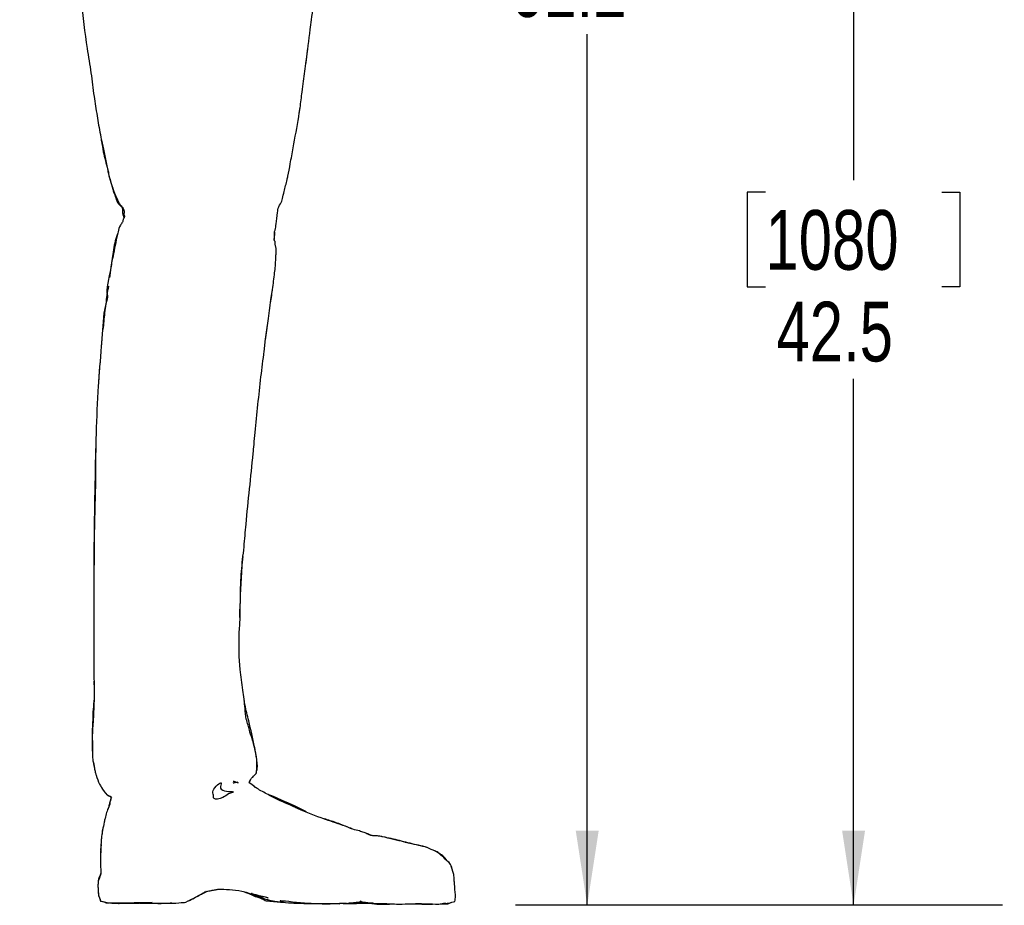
# Paper-space layout 'Sheet7' of a CAD drawing. Header units: inches. Extents: x 2.58 to 9.71, y 0.37 to 7.49.
# Tile 2 of 13: x 2.58 to 4.29, y 3.34 to 4.89. Entities that reach past the tile are written whole.
import ezdxf

# ---------------------------------------------------------------- set-up
doc = ezdxf.new("R2010")
doc.units = ezdxf.units.IN
doc.header["$MEASUREMENT"] = 0
doc.layers.add('FORMAT', color=7, linetype='Continuous')
doc.styles.add('SLDTEXTSTYLE0', font='TXT', dxfattribs={"width": 0.75})
doc.dimstyles.new('SLDDIMSTYLE11', dxfattribs={"dimtxt": 0.104167, "dimasz": 0.13, "dimexe": 0, "dimexo": 0.0625, "dimgap": 0.026042, "dimtad": 0, "dimtih": 1, "dimtoh": 1, "dimdec": 1, "dimlfac": 18, "dimrnd": 1e-09, "dimzin": 12, "dimdsep": 46, "dimtxsty": 'SLDTEXTSTYLE0', "dimsah": 1, "dimcen": 0.09, "dimadec": 0, "dimazin": 3, "dimtfac": 1, "dimtdec": 1, "dimtofl": 0, "dimtmove": 0, "dimatfit": 3, "dimfxl": 1, "dimfrac": 2, "dimtolj": 1, "dimtzin": 12, "dimarcsym": 0})

# ---------------------------------------------------------------- blocks, each defined once
blk = doc.blocks.new('_D_34')
at = {"layer": 'FORMAT', "color": 7}
for p, q in [((6.2033, 6.7415), (3.4416, 6.7415)), ((3.5666, 6.7415), (3.5666, 5.2082)), ((3.4126, 5.1871), (3.3809, 5.1871)), ((3.3809, 5.1871), (3.3809, 5.0216)), ((3.7205, 5.1871), (3.7522, 5.1871)), ((3.7522, 5.1871), (3.7522, 5.0216)), ((3.3809, 5.0216), (3.4126, 5.0216)), ((3.7522, 5.0216), (3.7205, 5.0216)), ((3.5666, 3.3413), (3.5666, 4.8616)), ((4.2917, 3.3413), (3.4416, 3.3413))]:
    blk.add_line(p, q, dxfattribs=at)
for points in [[(3.5666, 6.7415), (3.5466, 6.6115), (3.5866, 6.6115)], [(3.5666, 3.3413), (3.5866, 3.4713), (3.5466, 3.4713)]]:
    blk.add_solid(points, dxfattribs=at)
at = {"layer": 'FORMAT', "color": 7, "char_height": 0.10417, "attachment_point": 1, "style": 'SLDTEXTSTYLE0'}
for s, insert in [('1555', (3.4126, 5.1559)), ('61.2', (3.4319, 4.9959))]:
    blk.add_mtext(s, dxfattribs=dict(at, insert=insert))
blk = doc.blocks.new('_D_37')
at = {"layer": 'FORMAT', "color": 7}
for p, q in [((5.0857, 5.7046), (3.9067, 5.7046)), ((4.0317, 5.7046), (4.0317, 4.6071)), ((3.8778, 4.586), (3.8461, 4.586)), ((3.8461, 4.586), (3.8461, 4.4205)), ((4.1856, 4.586), (4.2173, 4.586)), ((4.2173, 4.586), (4.2173, 4.4205)), ((3.8461, 4.4205), (3.8778, 4.4205)), ((4.2173, 4.4205), (4.1856, 4.4205)), ((4.0317, 3.3413), (4.0317, 4.2604)), ((4.2917, 3.3413), (3.9067, 3.3413))]:
    blk.add_line(p, q, dxfattribs=at)
for points in [[(4.0317, 5.7046), (4.0117, 5.5746), (4.0517, 5.5746)], [(4.0317, 3.3413), (4.0517, 3.4713), (4.0117, 3.4713)]]:
    blk.add_solid(points, dxfattribs=at)
at = {"layer": 'FORMAT', "color": 7, "char_height": 0.10417, "attachment_point": 1, "style": 'SLDTEXTSTYLE0'}
for s, insert in [('1080', (3.8778, 4.5547)), ('42.5', (3.8971, 4.3947))]:
    blk.add_mtext(s, dxfattribs=dict(at, insert=insert))

psp = doc.layouts.new('Sheet7')

# ---------------------------------------------------------------- linework, layer by layer
at = {"color": 7, "linetype": 'Continuous', "lineweight": 25}
for p, q in [((3.02086, 4.50314), (3.02094, 4.51601)), ((3.02083, 4.50077), (3.02069, 4.50143)), ((3.00448, 4.32553), (3.00834, 4.35359)), ((2.98842, 3.57154), (2.98863, 3.57174)), ((2.98863, 3.57174), (2.98859, 3.57172)), ((2.98887, 3.57203), (2.98865, 3.57202)), ((2.94823, 3.55856), (2.95534, 3.55584)), ((2.94823, 3.55801), (2.95689, 3.55479)), ((2.71492, 3.3541), (2.71688, 3.34871)), ((2.9916, 3.35569), (2.99214, 3.35557)), ((2.71688, 3.34871), (2.71753, 3.34864)), ((2.71701, 3.34914), (2.71703, 3.34916)), ((3.14416, 3.34462), (3.14534, 3.34471)), ((3.15198, 3.3452), (3.16591, 3.34625)), ((3.16105, 3.34506), (3.1651, 3.34619)), ((3.16591, 3.34625), (3.16798, 3.34677)), ((3.1719, 3.34806), (3.17214, 3.34802)), ((3.33518, 3.3481), (3.33518, 3.3481))]:
    psp.add_line(p, q, dxfattribs=at)
at = {"color": 7, "linetype": 'Continuous', "lineweight": 25, "flags": 128}
psp.add_lwpolyline([(2.71703, 3.34916), (2.72851, 3.34609), (2.73132, 3.34538), (2.80689, 3.34609), (2.77572, 3.34535), (2.80183, 3.34476), (2.80595, 3.34476), (2.80702, 3.34497), (2.80702, 3.34497)], dxfattribs=at)
at = {"color": 7, "linetype": 'Continuous', "lineweight": 25}
for points, knots in [([(2.63381, 5.66595), (2.63292, 5.66405), (2.63092, 5.6598), (2.63194, 5.65966), (2.62783, 5.65367), (2.61533, 5.63403), (2.61727, 5.63612), (2.60647, 5.61505), (2.60935, 5.62049), (2.59772, 5.59552), (2.5958, 5.59103), (2.59229, 5.58243), (2.58773, 5.56064), (2.58556, 5.55749), (2.58197, 5.54536), (2.58006, 5.53279), (2.57861, 5.51385), (2.57649, 5.49335), (2.57566, 5.47511), (2.57578, 5.45907), (2.57559, 5.43961), (2.57631, 5.41837), (2.57695, 5.40155), (2.57895, 5.37982), (2.58265, 5.36357), (2.58834, 5.34452), (2.59404, 5.33092), (2.59978, 5.31645), (2.60554, 5.31086), (2.61013, 5.29946), (2.6147, 5.29658), (2.61818, 5.28639), (2.61959, 5.28433), (2.62501, 5.27687), (2.63009, 5.27421), (2.6304, 5.26526), (2.63186, 5.2608), (2.63017, 5.25351), (2.63192, 5.22818), (2.64161, 5.19637), (2.64816, 5.15208), (2.6558, 5.1123), (2.66671, 5.05803), (2.67104, 5.00646), (2.67695, 4.96844), (2.67855, 4.95217), (2.68113, 4.938), (2.68489, 4.89985), (2.6907, 4.85026), (2.70046, 4.79471), (2.70476, 4.75526), (2.71089, 4.71954), (2.71541, 4.6906), (2.72271, 4.65788), (2.72789, 4.63259), (2.73335, 4.60722), (2.73754, 4.59482), (2.74245, 4.58054), (2.74743, 4.57203), (2.75086, 4.56283), (2.75609, 4.55886), (2.75729, 4.55402), (2.75949, 4.54855), (2.75639, 4.55025), (2.75938, 4.54281), (2.75621, 4.53936), (2.75593, 4.534), (2.74981, 4.52651), (2.74521, 4.50916), (2.74129, 4.48676), (2.7367, 4.46574), (2.73323, 4.44293), (2.725, 4.41269), (2.73013, 4.40397), (2.7198, 4.37242), (2.72144, 4.34858), (2.71854, 4.32371), (2.71639, 4.29557), (2.71395, 4.26684), (2.71059, 4.21268), (2.70974, 4.18129), (2.70808, 4.13879), (2.70851, 4.1089), (2.70738, 4.04683), (2.7056, 3.99759), (2.70568, 3.96122), (2.70501, 3.91249), (2.70541, 3.84287), (2.70475, 3.75512), (2.70618, 3.70055), (2.70373, 3.66069), (2.70171, 3.63241), (2.70365, 3.61295), (2.70208, 3.59734), (2.70525, 3.58831), (2.70589, 3.58066), (2.7074, 3.57432), (2.71052, 3.56458), (2.7131, 3.55549), (2.71938, 3.54538), (2.72397, 3.53781), (2.73075, 3.53237), (2.73418, 3.53176), (2.73519, 3.53039), (2.73551, 3.52995)], [0, 0, 0, 0, 0.0085466, 0.0191601, 0.0234969, 0.0300131, 0.050281, 0.0522258, 0.0581814, 0.077028, 0.0832311, 0.0943189, 0.097945, 0.1088446, 0.1132322, 0.115285, 0.1284073, 0.1374516, 0.1442029, 0.1507192, 0.1585515, 0.1686085, 0.17929, 0.1849377, 0.1958744, 0.1999837, 0.2117229, 0.214151, 0.2191362, 0.2245729, 0.2272322, 0.2304882, 0.2354746, 0.2372781, 0.2426324, 0.2444498, 0.2474167, 0.2518635, 0.2522317, 0.2810598, 0.2949643, 0.3088553, 0.3323672, 0.3638966, 0.3752651, 0.3811564, 0.3842548, 0.3936699, 0.4289895, 0.447136, 0.4644239, 0.478806, 0.4926743, 0.5012778, 0.5208649, 0.5251866, 0.5339235, 0.5370069, 0.544806, 0.548097, 0.5515075, 0.5531665, 0.5553877, 0.5616298, 0.5631965, 0.5677146, 0.5709486, 0.5737465, 0.5790622, 0.5954866, 0.6011864, 0.6059963, 0.6258714, 0.6274269, 0.6335915, 0.6589783, 0.662087, 0.6648106, 0.6944929, 0.6983013, 0.7329543, 0.7340311, 0.751798, 0.7704312, 0.8120353, 0.8136101, 0.8161204, 0.8732305, 0.9009554, 0.926538, 0.9414138, 0.9517236, 0.961512, 0.9673324, 0.970686, 0.9737639, 0.9770961, 0.9793098, 0.9865283, 0.9894247, 0.9940933, 0.9979611, 0.9993524, 1, 1, 1, 1]), ([(2.98865, 3.57202), (2.98881, 3.57311), (2.9897, 3.57912), (2.99018, 3.58699), (2.98906, 3.60075), (2.98743, 3.61121), (2.98395, 3.62352), (2.98123, 3.6336), (2.9769, 3.64504), (2.97434, 3.65692), (2.97021, 3.66754), (2.96914, 3.68983), (2.96507, 3.718), (2.96209, 3.74077), (2.9585, 3.77287), (2.95881, 3.79385), (2.95903, 3.81506), (2.95901, 3.81798), (2.96149, 3.84709), (2.96037, 3.8833), (2.96317, 3.93104), (2.96752, 3.9655), (2.97309, 4.0343), (2.97998, 4.09377), (2.98493, 4.14736), (2.98982, 4.19172), (2.99418, 4.24642), (3.00189, 4.30125), (3.00537, 4.33553), (3.01054, 4.36645), (3.01356, 4.3946), (3.01796, 4.42116), (3.02006, 4.4395), (3.02241, 4.45767), (3.0228, 4.46872), (3.0232, 4.47855), (3.02402, 4.48991), (3.0217, 4.49374), (3.02167, 4.49963), (3.01911, 4.50297), (3.0217, 4.50714), (3.02032, 4.51203), (3.02041, 4.51645), (3.02228, 4.52143), (3.02352, 4.53075), (3.0256, 4.54541), (3.02655, 4.55732), (3.02961, 4.56388), (3.03373, 4.56984), (3.03508, 4.57727), (3.03809, 4.58979), (3.04146, 4.60291), (3.04526, 4.61894), (3.04847, 4.63756), (3.05474, 4.67177), (3.06041, 4.7025), (3.06413, 4.72568), (3.06633, 4.74008), (3.06824, 4.75771), (3.07179, 4.78502), (3.07702, 4.82112), (3.08109, 4.85697), (3.08555, 4.88897), (3.08798, 4.90929), (3.08889, 4.92543), (3.09012, 4.93471), (3.09043, 4.93702)], [0, 0, 0, 0, 0.0023571, 0.0130753, 0.0166193, 0.0326332, 0.0356102, 0.0441991, 0.0550424, 0.0617459, 0.0706539, 0.0841074, 0.1072644, 0.1330693, 0.1333086, 0.1766983, 0.1779937, 0.1788904, 0.1829688, 0.2410164, 0.2557855, 0.2867731, 0.3152795, 0.4041646, 0.4154526, 0.4307486, 0.5007008, 0.5328796, 0.5499161, 0.5744706, 0.6012559, 0.6111686, 0.6323667, 0.6408429, 0.6506569, 0.6557434, 0.6628753, 0.6729266, 0.6742132, 0.6754237, 0.6816542, 0.6860358, 0.6867299, 0.6919379, 0.7028162, 0.717083, 0.7203717, 0.7287359, 0.7323181, 0.7357402, 0.7448088, 0.7602039, 0.7647522, 0.7802212, 0.8008727, 0.8404961, 0.8468122, 0.85173, 0.8717263, 0.8852077, 0.9107551, 0.9506048, 0.9630436, 0.9799887, 0.9950087, 1, 1, 1, 1]), ([(3.07512, 4.80867), (3.07548, 4.81117), (3.07617, 4.81584), (3.07688, 4.82082), (3.07741, 4.8246), (3.07778, 4.8284), (3.07816, 4.83189), (3.07839, 4.83405)], [0, 0, 0, 0, 0.2965247, 0.5537002, 0.5879655, 0.7456692, 1, 1, 1, 1]), ([(2.71721, 4.68316), (2.71765, 4.6804), (2.71908, 4.67154), (2.72206, 4.65218), (2.72749, 4.63372), (2.73207, 4.61041), (2.73647, 4.59768), (2.73929, 4.58671), (2.74324, 4.58049), (2.74318, 4.56877), (2.75368, 4.56091), (2.75608, 4.55487), (2.75464, 4.54906), (2.75708, 4.54322), (2.75746, 4.54216), (2.75758, 4.54182)], [0, 0, 0, 0, 0.0527291, 0.1696671, 0.3696919, 0.4168494, 0.6200438, 0.6238022, 0.629925, 0.7677187, 0.8104735, 0.8615308, 0.9304391, 0.9776631, 1, 1, 1, 1]), ([(2.74687, 4.51456), (2.74535, 4.51011), (2.74223, 4.50092), (2.73844, 4.48044), (2.73638, 4.46529), (2.73503, 4.4554)], [0, 0, 0, 0, 0.2468472, 0.5088192, 1, 1, 1, 1]), ([(3.0233, 4.48192), (3.02331, 4.48221), (3.02343, 4.48429), (3.02378, 4.48893), (3.023, 4.4913), (3.02258, 4.4926)], [0, 0, 0, 0, 0.0675565, 0.4902591, 1, 1, 1, 1]), ([(2.73431, 4.45047), (2.73412, 4.44918), (2.73346, 4.44476), (2.73291, 4.44032), (2.73252, 4.43718)], [0, 0, 0, 0, 0.2922563, 1, 1, 1, 1]), ([(2.73047, 4.42191), (2.72886, 4.41154), (2.72569, 4.39106), (2.72281, 4.36576), (2.7215, 4.35087), (2.72109, 4.34618)], [0, 0, 0, 0, 0.4125111, 0.8147994, 1, 1, 1, 1]), ([(3.01193, 4.37969), (3.01236, 4.38288), (3.01393, 4.39463), (3.01606, 4.4069), (3.01702, 4.41584), (3.01706, 4.41619)], [0, 0, 0, 0, 0.2642717, 0.971281, 1, 1, 1, 1]), ([(2.71598, 4.28994), (2.71544, 4.28452), (2.7144, 4.27411), (2.71387, 4.26363), (2.71361, 4.25861)], [0, 0, 0, 0, 0.5206318, 1, 1, 1, 1]), ([(2.70854, 4.14351), (2.70847, 4.14148), (2.70733, 4.10674), (2.70665, 4.05247), (2.70515, 3.97284), (2.70535, 3.92499), (2.7054, 3.8967), (2.7054, 3.8958)], [0, 0, 0, 0, 0.02457093, 0.42093264, 0.65714217, 0.98915611, 1, 1, 1, 1]), ([(2.95997, 3.8438), (2.96081, 3.87003), (2.96174, 3.89879), (2.96412, 3.93414), (2.96499, 3.94348), (2.96564, 3.9503)], [0, 0, 0, 0, 0.7365313, 0.8074582, 1, 1, 1, 1]), ([(2.70518, 3.73235), (2.7056, 3.7207), (2.70624, 3.70273), (2.70332, 3.68181), (2.70336, 3.66662), (2.70229, 3.6479), (2.70181, 3.63087), (2.70203, 3.61513), (2.70264, 3.60936), (2.70302, 3.60583)], [0, 0, 0, 0, 0.27339737, 0.42148409, 0.50934838, 0.62883825, 0.86388154, 0.91664129, 1, 1, 1, 1]), ([(2.98863, 3.60021), (2.98824, 3.60329), (2.98763, 3.60827), (2.98649, 3.61427), (2.98307, 3.63152), (2.97726, 3.6573), (2.97039, 3.68368), (2.96846, 3.6947), (2.96783, 3.69705), (2.96759, 3.69794)], [0, 0, 0, 0, 0.094434, 0.1526211, 0.1795499, 0.6446023, 0.923083, 0.9710023, 1, 1, 1, 1]), ([(2.70439, 3.5905), (2.70462, 3.58878), (2.70493, 3.58657), (2.70545, 3.58452), (2.70557, 3.58405)], [0, 0, 0, 0, 0.7729792, 1, 1, 1, 1]), ([(2.98867, 3.57218), (2.98935, 3.575), (2.99036, 3.57925), (2.99095, 3.5862), (2.99018, 3.59006), (2.98969, 3.5925)], [0, 0, 0, 0, 0.4208437, 0.6342319, 1, 1, 1, 1]), ([(2.97638, 3.55487), (2.97693, 3.55666), (2.97835, 3.56134), (2.9804, 3.56245), (2.98402, 3.56707), (2.98662, 3.56973), (2.98887, 3.57203)], [0, 0, 0, 0, 0.2136854, 0.5593317, 0.6180778, 1, 1, 1, 1]), ([(2.97651, 3.55487), (2.97709, 3.55652), (2.9779, 3.55878), (2.97909, 3.56079), (2.97942, 3.56134)], [0, 0, 0, 0, 0.7293002, 1, 1, 1, 1]), ([(2.72133, 3.54277), (2.72156, 3.54239), (2.72248, 3.54088), (2.72353, 3.53955), (2.72431, 3.53856)], [0, 0, 0, 0, 0.2564596, 1, 1, 1, 1]), ([(2.94035, 3.536), (2.94536, 3.53736), (2.95749, 3.54067), (2.91987, 3.53928), (2.93304, 3.56196), (2.90995, 3.54318), (2.91458, 3.53417), (2.91316, 3.52434), (2.93114, 3.52856), (2.93746, 3.53367), (2.94035, 3.536)], [0, 0, 0, 0, 0.1407088, 0.3408632, 0.4369287, 0.6048485, 0.689688, 0.7584842, 0.8895552, 1, 1, 1, 1]), ([(2.9535, 3.55464), (2.95325, 3.55517), (2.95238, 3.55695), (2.9498, 3.55556), (2.94798, 3.55457)], [0, 0, 0, 0, 0.2979393, 1, 1, 1, 1]), ([(2.95684, 3.55609), (2.9538, 3.55575), (2.94992, 3.55531), (2.94927, 3.55459), (2.94913, 3.55444)], [0, 0, 0, 0, 0.785006, 1, 1, 1, 1]), ([(3.33518, 3.3481), (3.33595, 3.35117), (3.33672, 3.35428), (3.33673, 3.35753), (3.33665, 3.35821), (3.33624, 3.36515), (3.33496, 3.3743), (3.33437, 3.38613), (3.33423, 3.39435), (3.33063, 3.40311), (3.3295, 3.41192), (3.32154, 3.41861), (3.31445, 3.42699), (3.30638, 3.43243), (3.3016, 3.43589), (3.29784, 3.43711), (3.28171, 3.44542), (3.26275, 3.44722), (3.2446, 3.45249), (3.22738, 3.45625), (3.21317, 3.4604), (3.19933, 3.46274), (3.19126, 3.46193), (3.18157, 3.46572), (3.18134, 3.46723), (3.1732, 3.46913), (3.16648, 3.47226), (3.15956, 3.47289), (3.13968, 3.48139), (3.1241, 3.48605), (3.09416, 3.49631), (3.07428, 3.5039), (3.04432, 3.51805), (3.02493, 3.52541), (3.00416, 3.53751), (2.99181, 3.54374), (2.98433, 3.54911), (2.97983, 3.55242), (2.9765, 3.55487)], [0, 0, 0, 0, 0.0199587, 0.0202116, 0.0205944, 0.0243307, 0.0655886, 0.0793235, 0.1018946, 0.1171088, 0.1400729, 0.1538748, 0.1846942, 0.2110054, 0.2154221, 0.2215164, 0.2538224, 0.3234965, 0.3481827, 0.3883123, 0.4322486, 0.4507248, 0.4724205, 0.5031796, 0.5149545, 0.5311577, 0.5419264, 0.5739732, 0.5932802, 0.6717328, 0.6863464, 0.7931666, 0.8107862, 0.8978786, 0.9219368, 0.9668246, 0.9754466, 1, 1, 1, 1]), ([(2.98837, 3.54625), (2.98772, 3.54681), (2.98396, 3.55002), (2.97994, 3.55266), (2.97662, 3.55485)], [0, 0, 0, 0, 0.1732861, 1, 1, 1, 1]), ([(2.73582, 3.52967), (2.73457, 3.52587), (2.73313, 3.52152), (2.73268, 3.51567), (2.72843, 3.50766), (2.7257, 3.49802), (2.72172, 3.47907), (2.71917, 3.46639), (2.71713, 3.44511), (2.71676, 3.43297), (2.71706, 3.41364), (2.71705, 3.40499), (2.71707, 3.393), (2.71447, 3.38894), (2.71256, 3.38222), (2.71228, 3.37694), (2.71244, 3.37007), (2.71289, 3.36348), (2.71346, 3.35809), (2.71507, 3.35355), (2.71626, 3.35085), (2.71701, 3.34914)], [0, 0, 0, 0, 0.066998, 0.0767691, 0.0958479, 0.2132381, 0.2483279, 0.4062542, 0.421061, 0.5942834, 0.6003964, 0.7325594, 0.7335188, 0.7934316, 0.8106301, 0.8447499, 0.8803789, 0.920478, 0.952164, 0.9698666, 1, 1, 1, 1]), ([(2.72532, 3.53734), (2.72601, 3.53658), (2.72855, 3.53379), (2.73233, 3.53187), (2.73508, 3.53048)], [0, 0, 0, 0, 0.27377249, 1, 1, 1, 1]), ([(2.73432, 3.53125), (2.7346, 3.53034), (2.73571, 3.52673), (2.73161, 3.51973), (2.73161, 3.51403), (2.73108, 3.51275), (2.73035, 3.51095), (2.73001, 3.50944), (2.72975, 3.50831)], [0, 0, 0, 0, 0.16373363, 0.65348951, 0.77922989, 0.81333169, 0.85935392, 1, 1, 1, 1]), ([(3.07512, 3.50457), (3.07562, 3.50453), (3.07938, 3.50422), (3.01471, 3.53333), (3.00985, 3.53431), (3.00947, 3.53438)], [0, 0, 0, 0, 0.1228024, 0.93277, 1, 1, 1, 1]), ([(3.1548, 3.47509), (3.15309, 3.47578), (3.14383, 3.47947), (3.13447, 3.48326), (3.12625, 3.48601), (3.11904, 3.48879), (3.11173, 3.49087), (3.1048, 3.49284)], [0, 0, 0, 0, 0.10456119, 0.5633899, 0.57200496, 0.59365975, 1, 1, 1, 1]), ([(2.72231, 3.48082), (2.72172, 3.47878), (2.72092, 3.47606), (2.71978, 3.4705), (2.71955, 3.4667), (2.71937, 3.46363)], [0, 0, 0, 0, 0.359033, 0.4808306, 1, 1, 1, 1]), ([(3.18989, 3.46338), (3.18962, 3.46348), (3.18678, 3.46458), (3.18402, 3.46554), (3.18152, 3.46641)], [0, 0, 0, 0, 0.0959953, 1, 1, 1, 1]), ([(3.19545, 3.46252), (3.19539, 3.46253), (3.19433, 3.46263), (3.1928, 3.46275), (3.19137, 3.46287)], [0, 0, 0, 0, 0.0580262, 1, 1, 1, 1]), ([(3.20868, 3.46107), (3.20833, 3.46115), (3.20737, 3.46138), (3.20663, 3.46142), (3.20617, 3.46144)], [0, 0, 0, 0, 0.3742966, 1, 1, 1, 1]), ([(3.28715, 3.44194), (3.28688, 3.44206), (3.28567, 3.44261), (3.275, 3.44536), (3.25306, 3.4503), (3.22876, 3.45681), (3.21431, 3.45987), (3.20922, 3.46095)], [0, 0, 0, 0, 0.0113051, 0.0495523, 0.4225969, 0.7964469, 1, 1, 1, 1]), ([(2.71781, 3.44762), (2.71776, 3.44703), (2.71749, 3.44423), (2.71708, 3.4413), (2.71701, 3.43876), (2.71705, 3.43669), (2.71718, 3.4348), (2.71729, 3.43309)], [0, 0, 0, 0, 0.1228946, 0.575952, 0.6051854, 0.6435657, 1, 1, 1, 1]), ([(3.32767, 3.41273), (3.32767, 3.41274), (3.32718, 3.41391), (3.32358, 3.41729), (3.31986, 3.42188), (3.31463, 3.42783), (3.31007, 3.43063), (3.30496, 3.43423), (3.30315, 3.43495), (3.30245, 3.43523)], [0, 0, 0, 0, 0.0015225, 0.1064138, 0.39596, 0.4988892, 0.8328925, 0.9348755, 1, 1, 1, 1]), ([(3.33204, 3.39983), (3.33201, 3.40003), (3.33165, 3.40306), (3.33046, 3.40569), (3.32934, 3.40816)], [0, 0, 0, 0, 0.0626448, 1, 1, 1, 1]), ([(2.71706, 3.39718), (2.71633, 3.39482), (2.71501, 3.39054), (2.71284, 3.38602), (2.71295, 3.38366), (2.71296, 3.38335)], [0, 0, 0, 0, 0.5170359, 0.9359973, 1, 1, 1, 1]), ([(2.71301, 3.36276), (2.71302, 3.36223), (2.71308, 3.36034), (2.71296, 3.35836), (2.71423, 3.35626), (2.71454, 3.35524), (2.71474, 3.35458)], [0, 0, 0, 0, 0.1790688, 0.6404003, 0.7635447, 1, 1, 1, 1]), ([(2.79484, 3.34497), (2.79885, 3.34488), (2.80967, 3.34463), (2.84879, 3.34476), (2.86383, 3.34674), (2.86204, 3.34485), (2.87891, 3.35332), (2.89599, 3.36253), (2.90022, 3.36545), (2.91128, 3.36706), (2.91815, 3.3697), (2.93302, 3.36898), (2.95149, 3.3692), (2.97894, 3.36213), (2.97627, 3.36166), (2.9945, 3.35651), (3.00773, 3.35048), (3.02506, 3.34794), (3.03143, 3.34721), (3.04959, 3.34488), (3.06199, 3.3452), (3.07853, 3.34487), (3.0894, 3.34465), (3.09892, 3.34445)], [0, 0, 0, 0, 0.0699626, 0.1889399, 0.1896703, 0.2744493, 0.2787588, 0.3598831, 0.369362, 0.3947516, 0.4400214, 0.4521319, 0.581081, 0.6092277, 0.6786066, 0.7158619, 0.7293554, 0.7947762, 0.8226762, 0.8746296, 0.9162922, 0.9266426, 1, 1, 1, 1]), ([(2.87131, 3.34948), (2.87368, 3.35058), (2.87818, 3.35267), (2.89215, 3.36063), (2.89876, 3.3644)], [0, 0, 0, 0, 0.5265885, 1, 1, 1, 1]), ([(2.88804, 3.35835), (2.88855, 3.35864), (2.88979, 3.35934), (2.90301, 3.36565), (2.90157, 3.36537), (2.90047, 3.36516)], [0, 0, 0, 0, 0.1496433, 0.3574523, 1, 1, 1, 1]), ([(2.90207, 3.3655), (2.90784, 3.36657), (2.91713, 3.36829), (2.92139, 3.36913), (2.92301, 3.36945)], [0, 0, 0, 0, 0.6203134, 1, 1, 1, 1]), ([(2.96756, 3.36495), (2.9717, 3.36339), (2.97727, 3.36131), (2.98432, 3.35836), (2.98613, 3.3576)], [0, 0, 0, 0, 0.7428649, 1, 1, 1, 1]), ([(2.9814, 3.36176), (2.97964, 3.36223), (2.97582, 3.36325), (3.03596, 3.3477), (2.96185, 3.36565), (2.99749, 3.35319), (2.9833, 3.35963), (2.995, 3.35423), (3.00254, 3.35074)], [0, 0, 0, 0, 0.2054665, 0.4437318, 0.760749, 0.8201617, 0.8839607, 1, 1, 1, 1]), ([(3.33634, 3.35508), (3.33636, 3.35512), (3.3364, 3.35521), (3.33639, 3.35532), (3.33639, 3.35537)], [0, 0, 0, 0, 0.49326874, 1, 1, 1, 1]), ([(2.71753, 3.34864), (2.72084, 3.34768), (2.72444, 3.34662), (2.72817, 3.34536), (2.72977, 3.34541), (2.73106, 3.34545)], [0, 0, 0, 0, 0.6906676, 0.75112112, 1, 1, 1, 1]), ([(2.73228, 3.34539), (2.73796, 3.3451), (2.74584, 3.3447), (2.75302, 3.3447), (2.76262, 3.34484), (2.77959, 3.34508), (2.78442, 3.34515)], [0, 0, 0, 0, 0.2021085, 0.2808261, 0.7951761, 1, 1, 1, 1]), ([(2.78065, 3.34584), (2.78287, 3.34557), (2.78758, 3.345), (2.79233, 3.34498), (2.79484, 3.34497)], [0, 0, 0, 0, 0.4718378, 1, 1, 1, 1]), ([(2.81663, 3.34472), (2.82072, 3.34471), (2.83251, 3.34468), (2.83755, 3.34542), (2.84084, 3.3459)], [0, 0, 0, 0, 0.3466478, 1, 1, 1, 1]), ([(3.00254, 3.35074), (3.00366, 3.35004), (3.00527, 3.34904), (3.00699, 3.34913), (3.00751, 3.34916)], [0, 0, 0, 0, 0.6975718, 1, 1, 1, 1]), ([(3.00751, 3.34916), (3.00903, 3.34898), (3.01862, 3.34785), (3.04759, 3.34476), (3.01436, 3.35247), (3.08828, 3.34235), (3.12532, 3.34523), (3.18057, 3.34404), (3.12158, 3.34229), (3.16459, 3.34685), (3.17731, 3.34689), (3.19855, 3.34457), (3.17259, 3.34561), (3.23266, 3.3437), (3.23401, 3.3434), (3.25603, 3.34345), (3.26373, 3.34488), (3.29775, 3.34361), (3.30455, 3.34315), (3.31339, 3.34389), (3.31465, 3.3454), (3.32324, 3.34435), (3.33052, 3.34659), (3.33367, 3.34762), (3.33518, 3.3481)], [0, 0, 0, 0, 0.008395, 0.0529972, 0.119188, 0.2011569, 0.3260363, 0.3570851, 0.506565, 0.5353415, 0.5477035, 0.5776571, 0.619315, 0.754314, 0.7655802, 0.7670139, 0.8657148, 0.9148542, 0.9241094, 0.9274946, 0.9639542, 0.9786361, 0.9897914, 1, 1, 1, 1]), ([(3.04532, 3.34581), (3.04549, 3.34578), (3.04574, 3.34574), (3.04608, 3.34573), (3.04619, 3.34573)], [0, 0, 0, 0, 0.6845991, 1, 1, 1, 1]), ([(3.05909, 3.3452), (3.06352, 3.345), (3.08145, 3.34421), (3.09878, 3.34471), (3.12353, 3.34429), (3.13449, 3.3441)], [0, 0, 0, 0, 0.1545715, 0.6257133, 1, 1, 1, 1]), ([(3.09063, 3.34457), (3.09501, 3.34435), (3.10034, 3.34407), (3.11312, 3.34407), (3.1211, 3.34413), (3.12814, 3.34418)], [0, 0, 0, 0, 0.3494867, 0.4261226, 1, 1, 1, 1]), ([(3.14057, 3.34425), (3.14507, 3.34427), (3.15279, 3.34431), (3.16539, 3.34437), (3.17278, 3.34575), (3.18245, 3.34485), (3.18725, 3.34499), (3.18872, 3.34504)], [0, 0, 0, 0, 0.1490304, 0.2552109, 0.7574421, 0.9260652, 1, 1, 1, 1]), ([(3.16574, 3.34637), (3.16839, 3.3471), (3.17159, 3.34798), (3.17186, 3.34805), (3.1719, 3.34807)], [0, 0, 0, 0, 0.8279924, 1, 1, 1, 1]), ([(3.17189, 3.34807), (3.17189, 3.34807), (3.1658, 3.34892), (3.17756, 3.34676), (3.18932, 3.34461)], [0, 0, 0, 0, 0.0000007, 1, 1, 1, 1]), ([(3.18019, 3.34688), (3.18378, 3.34597), (3.19805, 3.34233), (3.21394, 3.34309), (3.22583, 3.34365)], [0, 0, 0, 0, 0.25152595, 1, 1, 1, 1]), ([(3.25395, 3.34374), (3.26088, 3.34371), (3.27519, 3.34365), (3.2867, 3.3433), (3.29392, 3.34346), (3.29637, 3.34351)], [0, 0, 0, 0, 0.38261856, 0.79020152, 1, 1, 1, 1]), ([(3.30984, 3.34373), (3.31075, 3.34373), (3.31344, 3.34374), (3.32148, 3.34414), (3.32341, 3.34409), (3.32638, 3.3451), (3.3276, 3.34565), (3.32852, 3.34607)], [0, 0, 0, 0, 0.2160933, 0.6381732, 0.7291136, 0.7948471, 1, 1, 1, 1])]:
    psp.add_open_spline(points, degree=3, knots=knots, dxfattribs=at)

# ---------------------------------------------------------------- dimensions: what is measured, and where the dimension line sits
at = {"layer": 'FORMAT', "color": 7}
for base, p1, picture, middle in [((3.56657, 3.34129), (6.2533, 6.74151), '_D_34', (3.56657, 5.0349)), ((4.0317, 3.34129), (5.1357, 5.70458), '_D_37', (4.0317, 4.43377))]:
    dim = psp.add_linear_dim(base=base, p1=p1, p2=(4.34169, 3.34129), angle=90, dimstyle='SLDDIMSTYLE11', dxfattribs=at)
    dim.commit()
    dim.dimension.update_dxf_attribs({"geometry": picture, "text_midpoint": middle, "dimtype": 160})

doc.saveas('drawing.dxf')
